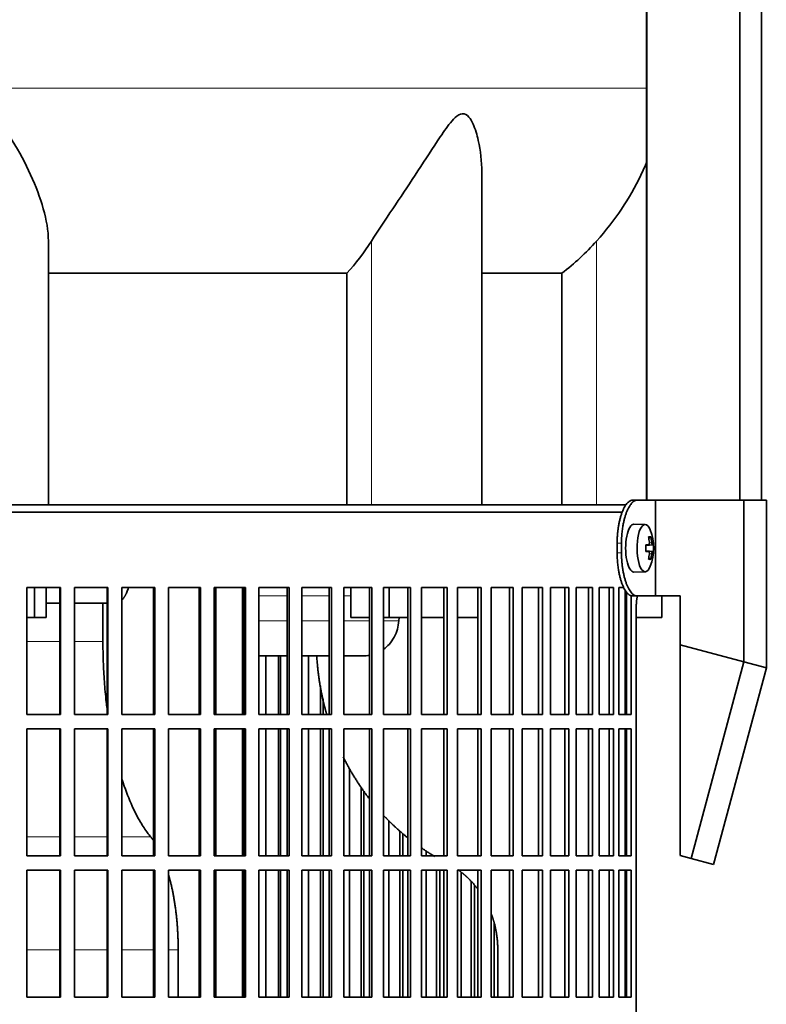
# Model space of a CAD drawing. Header units: millimetres. Extents: x 441 to 1325, y -1124 to 1309.
# Tile 19 of 26: x 1099 to 1255, y 176 to 382. Entities that reach past the tile are written whole.
import ezdxf

# ---------------------------------------------------------------- set-up
doc = ezdxf.new("R2010")
doc.units = ezdxf.units.MM
for name, color, linetype in [('LOW_334-1', 7, 'Continuous'), ('M5X8_UNI7687', 7, 'Continuous'), ('VSI344-454_FILTR', 7, 'Continuous'), ('VSI344-454_SUPPO', 7, 'Continuous'), ('VSI344-454_TERMI', 7, 'Continuous'), ('VSI344_DIFFUSORE', 7, 'Continuous')]:
    doc.layers.add(name, color=color, linetype=linetype)

# ---------------------------------------------------------------- blocks, each defined once
blk = doc.blocks.new('SE3')
at = {"layer": 'LOW_334-1', "color": 7, "linetype": 'Continuous', "lineweight": 35}
for p, q in [((1230.36, 523.51), (1230.36, 281.51)), ((1249.75, 281.51), (1249.75, 523.51)), ((1254.3, 281.51), (1254.3, 523.51)), ((1230.29, 477.01), (1230.29, 281.51))]:
    blk.add_line(p, q, dxfattribs=at)
at = {"layer": 'M5X8_UNI7687', "color": 7, "linetype": 'Continuous', "lineweight": 35}
for p, q in [((1230.01, 276.44), (1227.66, 276.51)), ((1231.17, 273.84), (1230.76, 273.54)), ((1230.13, 272.16), (1230.72, 272.22)), ((1231.73, 272.2), (1230.14, 272.08)), ((1230.72, 270.8), (1230.13, 270.85)), ((1231.73, 270.81), (1230.14, 270.93)), ((1231.17, 269.17), (1230.76, 269.48)), ((1227.66, 266.51), (1230.01, 266.58))]:
    blk.add_line(p, q, dxfattribs=at)
at = {"layer": 'M5X8_UNI7687', "color": 4, "linetype": 'Continuous', "lineweight": 9}
for p, q in [((1230.13, 272.16), (1230.71, 272.22)), ((1231.54, 272.22), (1230.14, 272.09)), ((1230.88, 272.67), (1231.36, 272.72)), ((1230.71, 270.8), (1230.13, 270.85)), ((1230.14, 270.92), (1231.54, 270.8)), ((1231.36, 270.3), (1230.87, 270.34))]:
    blk.add_line(p, q, dxfattribs=at)
at = {"layer": 'M5X8_UNI7687', "color": 7, "linetype": 'Continuous', "lineweight": 35}
for centre, radius, start, end in [((1221.82, 271.51), 10, 337.7946, 22.2054), ((1222.14, 271.51), 9.62, 355.8727, 4.1273)]:
    blk.add_arc(centre, radius, start, end, dxfattribs=at)
for centre, major_axis, ratio, start_param, end_param in [((1227.64, 271.51), (0, 5), 0.34202, 0, 3.151709), ((1229.99, 271.51), (0, 4.93), 0.34202, 0, 3.839001), ((1229.99, 271.51), (0, 4.93), 0.34202, 5.585777, 6.283185), ((1223.89, 268.44), (7.67, 5.19), 0.199978, 0.212267, 0.361959), ((1221.88, 271.51), (0, 10), 0.906308, 4.833518, 4.948078), ((1221.78, 271.51), (0, 10), 0.965926, 4.833518, 4.948078), ((1221.83, 271.35), (9.97, 0.82), 0.029809, 0.468971, 0.583531), ((1224.94, 271.51), (0, -9.26), 0.562348, 1.49595, 1.645642), ((1221.83, 271.35), (9.97, 0.82), 0.029809, 0.112154, 0.226713), ((1221.83, 271.66), (9.97, -0.82), 0.029809, -0.583531, -0.468971), ((1221.88, 271.51), (0, -10), 0.906308, 1.335108, 1.449667), ((1221.78, 271.51), (0, -10), 0.965926, 1.335108, 1.449667), ((1221.83, 271.66), (9.97, -0.82), 0.029809, -0.226713, -0.112154), ((1223.89, 274.57), (7.67, -5.19), 0.199978, -0.361959, -0.212267)]:
    blk.add_ellipse(centre, major_axis=major_axis, ratio=ratio, start_param=start_param, end_param=end_param, dxfattribs=at)
for points in [[(1230.71, 272.22), (1230.72, 272.22), (1230.73, 272.22), (1230.75, 272.23), (1230.77, 272.24), (1230.79, 272.26), (1230.81, 272.28), (1230.82, 272.3), (1230.84, 272.33), (1230.85, 272.36), (1230.86, 272.4), (1230.87, 272.44), (1230.88, 272.48), (1230.88, 272.53), (1230.89, 272.57), (1230.89, 272.62), (1230.88, 272.66), (1230.88, 272.7), (1230.88, 272.72)], [(1231.36, 272.72), (1231.37, 272.7), (1231.37, 272.66), (1231.38, 272.62), (1231.39, 272.57), (1231.4, 272.53), (1231.4, 272.48), (1231.42, 272.44), (1231.43, 272.4), (1231.44, 272.36), (1231.45, 272.33), (1231.46, 272.3), (1231.48, 272.28), (1231.49, 272.26), (1231.5, 272.24), (1231.51, 272.23), (1231.52, 272.22), (1231.53, 272.22), (1231.54, 272.22)], [(1230.88, 270.3), (1230.88, 270.32), (1230.88, 270.35), (1230.89, 270.4), (1230.89, 270.44), (1230.88, 270.49), (1230.88, 270.53), (1230.87, 270.57), (1230.86, 270.61), (1230.85, 270.65), (1230.84, 270.68), (1230.82, 270.71), (1230.81, 270.74), (1230.79, 270.76), (1230.77, 270.77), (1230.75, 270.79), (1230.73, 270.79), (1230.72, 270.8), (1230.71, 270.8)], [(1231.54, 270.8), (1231.53, 270.8), (1231.52, 270.79), (1231.51, 270.79), (1231.5, 270.77), (1231.49, 270.76), (1231.48, 270.74), (1231.46, 270.71), (1231.45, 270.68), (1231.44, 270.65), (1231.43, 270.61), (1231.42, 270.57), (1231.4, 270.53), (1231.4, 270.49), (1231.39, 270.44), (1231.38, 270.4), (1231.37, 270.35), (1231.37, 270.32), (1231.36, 270.3)]]:
    blk.add_open_spline(points, degree=3, dxfattribs=at)
at = {"layer": 'VSI344-454_FILTR', "color": 7, "linetype": 'Continuous', "lineweight": 35}
for p, q in [((948.36, 279.01), (1225.25, 279.01)), ((1100.86, 263.26), (1107.87, 263.26)), ((1100.86, 236.76), (1100.86, 263.26)), ((1107.78, 236.76), (1107.78, 263.26)), ((1107.87, 236.76), (1107.87, 263.26)), ((1110.83, 263.26), (1117.77, 263.26)), ((1110.83, 236.76), (1110.83, 263.26)), ((1117.62, 236.76), (1117.62, 263.26)), ((1117.77, 236.76), (1117.77, 263.26)), ((1120.7, 263.26), (1127.56, 263.26)), ((1120.7, 236.76), (1120.7, 263.26)), ((1127.33, 236.76), (1127.33, 263.26)), ((1127.56, 236.76), (1127.56, 263.26)), ((1130.44, 263.26), (1137.16, 263.26)), ((1130.44, 236.76), (1130.44, 263.26)), ((1136.87, 236.76), (1136.87, 263.26)), ((1137.16, 236.76), (1137.16, 263.26)), ((1139.98, 263.26), (1146.55, 263.26)), ((1139.98, 236.76), (1139.98, 263.26)), ((1146.19, 236.76), (1146.19, 263.26)), ((1146.55, 236.76), (1146.55, 263.26)), ((1149.3, 263.26), (1155.67, 263.26)), ((1149.3, 236.76), (1149.3, 263.26)), ((1155.25, 236.76), (1155.25, 263.26)), ((1155.67, 236.76), (1155.67, 263.26)), ((1158.33, 263.26), (1164.48, 263.26)), ((1158.33, 236.76), (1158.33, 263.26)), ((1164, 236.76), (1164, 263.26)), ((1164.48, 236.76), (1164.48, 263.26)), ((1167.04, 263.26), (1172.94, 263.26)), ((1167.04, 236.76), (1167.04, 263.26)), ((1172.4, 236.76), (1172.4, 263.26)), ((1172.94, 236.76), (1172.94, 263.26)), ((1175.38, 263.26), (1181, 263.26)), ((1175.38, 236.76), (1175.38, 263.26)), ((1180.4, 236.76), (1180.4, 263.26)), ((1181, 236.76), (1181, 263.26)), ((1183.32, 263.26), (1188.63, 263.26)), ((1183.32, 236.76), (1183.32, 263.26)), ((1187.97, 236.76), (1187.97, 263.26)), ((1188.63, 236.76), (1188.63, 263.26)), ((1190.81, 263.26), (1195.78, 263.26)), ((1190.81, 236.76), (1190.81, 263.26)), ((1195.08, 236.76), (1195.08, 263.26)), ((1195.78, 236.76), (1195.78, 263.26)), ((1197.82, 263.26), (1202.43, 263.26)), ((1197.82, 236.76), (1197.82, 263.26)), ((1201.68, 236.76), (1201.68, 263.26)), ((1202.43, 236.76), (1202.43, 263.26)), ((1204.31, 263.26), (1208.54, 263.26)), ((1204.31, 236.76), (1204.31, 263.26)), ((1207.75, 236.76), (1207.75, 263.26)), ((1208.54, 236.76), (1208.54, 263.26)), ((1210.26, 263.26), (1214.09, 263.26)), ((1210.26, 236.76), (1210.26, 263.26)), ((1213.25, 236.76), (1213.25, 263.26)), ((1214.09, 236.76), (1214.09, 263.26)), ((1215.62, 263.26), (1219.03, 263.26)), ((1215.62, 236.76), (1215.62, 263.26)), ((1218.16, 236.76), (1218.16, 263.26)), ((1219.03, 236.76), (1219.03, 263.26)), ((1220.39, 263.26), (1223.36, 263.26)), ((1220.39, 236.76), (1220.39, 263.26)), ((1222.45, 236.76), (1222.45, 263.26)), ((1223.36, 236.76), (1223.36, 263.26)), ((1224.53, 263.26), (1225.58, 263.26)), ((1224.53, 236.76), (1224.53, 263.26)), ((1226.11, 236.76), (1226.11, 262.32)), ((1227.05, 236.76), (1227.05, 261.56)), ((1228.14, -11.99), (1228.14, 259.01)), ((1150.76, 236.76), (1150.76, 249.01)), ((1153.4, 236.76), (1153.4, 249.01)), ((1153.85, 236.76), (1153.85, 249.01)), ((1159.67, 236.76), (1159.67, 249.01)), ((1162.21, 236.76), (1162.21, 242.78)), ((1162.73, 236.76), (1162.73, 240.02)), ((1100.86, 236.76), (1107.87, 236.76)), ((1110.83, 236.76), (1117.77, 236.76)), ((1120.7, 236.76), (1127.56, 236.76)), ((1130.44, 236.76), (1137.16, 236.76)), ((1139.98, 236.76), (1146.55, 236.76)), ((1149.3, 236.76), (1155.67, 236.76)), ((1158.33, 236.76), (1164.48, 236.76)), ((1167.04, 236.76), (1172.94, 236.76)), ((1175.38, 236.76), (1181, 236.76)), ((1183.32, 236.76), (1188.63, 236.76)), ((1190.81, 236.76), (1195.78, 236.76)), ((1197.82, 236.76), (1202.43, 236.76)), ((1204.31, 236.76), (1208.54, 236.76)), ((1210.26, 236.76), (1214.09, 236.76)), ((1215.62, 236.76), (1219.03, 236.76)), ((1220.39, 236.76), (1223.36, 236.76)), ((1224.53, 236.76), (1227.05, 236.76)), ((1100.86, 233.76), (1107.87, 233.76)), ((1100.86, 207.26), (1100.86, 233.76)), ((1107.78, 207.26), (1107.78, 233.76)), ((1107.87, 207.26), (1107.87, 233.76)), ((1110.83, 233.76), (1117.77, 233.76)), ((1110.83, 207.26), (1110.83, 233.76)), ((1117.62, 207.26), (1117.62, 233.76)), ((1117.77, 207.26), (1117.77, 233.76)), ((1120.7, 233.76), (1127.56, 233.76)), ((1120.7, 207.26), (1120.7, 233.76)), ((1127.33, 207.26), (1127.33, 233.76)), ((1127.56, 207.26), (1127.56, 233.76)), ((1130.44, 233.76), (1137.16, 233.76)), ((1130.44, 207.26), (1130.44, 233.76)), ((1136.87, 207.26), (1136.87, 233.76)), ((1137.16, 207.26), (1137.16, 233.76)), ((1139.98, 233.76), (1146.55, 233.76)), ((1139.98, 207.26), (1139.98, 233.76)), ((1146.19, 207.26), (1146.19, 233.76)), ((1146.55, 207.26), (1146.55, 233.76)), ((1149.3, 233.76), (1155.67, 233.76)), ((1149.3, 207.26), (1149.3, 233.76)), ((1150.76, 207.26), (1150.76, 233.76)), ((1153.4, 207.26), (1153.4, 233.76)), ((1153.85, 207.26), (1153.85, 233.76)), ((1155.25, 207.26), (1155.25, 233.76)), ((1155.67, 207.26), (1155.67, 233.76)), ((1158.33, 233.76), (1164.48, 233.76)), ((1158.33, 207.26), (1158.33, 233.76)), ((1159.67, 207.26), (1159.67, 233.76)), ((1162.21, 207.26), (1162.21, 233.76)), ((1162.73, 207.26), (1162.73, 233.76)), ((1164, 207.26), (1164, 233.76)), ((1164.48, 207.26), (1164.48, 233.76)), ((1167.04, 233.76), (1172.94, 233.76)), ((1167.04, 207.26), (1167.04, 233.76)), ((1172.4, 207.26), (1172.4, 233.76)), ((1172.94, 207.26), (1172.94, 233.76)), ((1175.38, 233.76), (1181, 233.76)), ((1175.38, 207.26), (1175.38, 233.76)), ((1180.4, 207.26), (1180.4, 233.76)), ((1181, 207.26), (1181, 233.76)), ((1183.32, 233.76), (1188.63, 233.76)), ((1183.32, 207.26), (1183.32, 233.76)), ((1187.97, 207.26), (1187.97, 233.76)), ((1188.63, 207.26), (1188.63, 233.76)), ((1190.81, 233.76), (1195.78, 233.76)), ((1190.81, 207.26), (1190.81, 233.76)), ((1195.08, 207.26), (1195.08, 233.76)), ((1195.78, 207.26), (1195.78, 233.76)), ((1197.82, 233.76), (1202.43, 233.76)), ((1197.82, 207.26), (1197.82, 233.76)), ((1201.68, 207.26), (1201.68, 233.76)), ((1202.43, 207.26), (1202.43, 233.76)), ((1204.31, 233.76), (1208.54, 233.76)), ((1204.31, 207.26), (1204.31, 233.76)), ((1207.75, 207.26), (1207.75, 233.76)), ((1208.54, 207.26), (1208.54, 233.76)), ((1210.26, 233.76), (1214.09, 233.76)), ((1210.26, 207.26), (1210.26, 233.76)), ((1213.25, 207.26), (1213.25, 233.76)), ((1214.09, 207.26), (1214.09, 233.76)), ((1215.62, 233.76), (1219.03, 233.76)), ((1215.62, 207.26), (1215.62, 233.76)), ((1218.16, 207.26), (1218.16, 233.76)), ((1219.03, 207.26), (1219.03, 233.76)), ((1220.39, 233.76), (1223.36, 233.76)), ((1220.39, 207.26), (1220.39, 233.76)), ((1222.45, 207.26), (1222.45, 233.76)), ((1223.36, 207.26), (1223.36, 233.76)), ((1224.53, 233.76), (1227.05, 233.76)), ((1224.53, 207.26), (1224.53, 233.76)), ((1226.11, 207.26), (1226.11, 233.76)), ((1227.05, 207.26), (1227.05, 233.76)), ((1168.24, 207.26), (1168.24, 225.45)), ((1170.69, 207.26), (1170.69, 221.55)), ((1171.26, 207.26), (1171.26, 220.74)), ((1176.45, 207.26), (1176.45, 214.64)), ((1178.78, 207.26), (1178.78, 212.46)), ((1179.41, 207.26), (1179.41, 211.92)), ((1184.24, 207.26), (1184.24, 208.28)), ((1100.86, 207.26), (1107.87, 207.26)), ((1110.83, 207.26), (1117.77, 207.26)), ((1120.7, 207.26), (1127.56, 207.26)), ((1130.44, 207.26), (1137.16, 207.26)), ((1139.98, 207.26), (1146.55, 207.26)), ((1149.3, 207.26), (1155.67, 207.26)), ((1158.33, 207.26), (1164.48, 207.26)), ((1167.04, 207.26), (1172.94, 207.26)), ((1175.38, 207.26), (1181, 207.26)), ((1183.32, 207.26), (1188.63, 207.26)), ((1190.81, 207.26), (1195.78, 207.26)), ((1197.82, 207.26), (1202.43, 207.26)), ((1204.31, 207.26), (1208.54, 207.26)), ((1210.26, 207.26), (1214.09, 207.26)), ((1215.62, 207.26), (1219.03, 207.26)), ((1220.39, 207.26), (1223.36, 207.26)), ((1224.53, 207.26), (1227.05, 207.26)), ((1100.86, 204.26), (1107.87, 204.26)), ((1100.86, 177.76), (1100.86, 204.26)), ((1107.78, 177.76), (1107.78, 204.26)), ((1107.87, 177.76), (1107.87, 204.26)), ((1110.83, 204.26), (1117.77, 204.26)), ((1110.83, 177.76), (1110.83, 204.26)), ((1117.62, 177.76), (1117.62, 204.26)), ((1117.77, 177.76), (1117.77, 204.26)), ((1120.7, 204.26), (1127.56, 204.26)), ((1120.7, 177.76), (1120.7, 204.26)), ((1127.33, 177.76), (1127.33, 204.26)), ((1127.56, 177.76), (1127.56, 204.26)), ((1130.44, 204.26), (1137.16, 204.26)), ((1130.44, 177.76), (1130.44, 204.26)), ((1136.87, 177.76), (1136.87, 204.26)), ((1137.16, 177.76), (1137.16, 204.26)), ((1139.98, 204.26), (1146.55, 204.26)), ((1139.98, 177.76), (1139.98, 204.26)), ((1146.19, 177.76), (1146.19, 204.26)), ((1146.55, 177.76), (1146.55, 204.26)), ((1149.3, 204.26), (1155.67, 204.26)), ((1149.3, 177.76), (1149.3, 204.26)), ((1150.76, 177.76), (1150.76, 204.26)), ((1153.4, 177.76), (1153.4, 204.26)), ((1153.85, 177.76), (1153.85, 204.26)), ((1155.25, 177.76), (1155.25, 204.26)), ((1155.67, 177.76), (1155.67, 204.26)), ((1158.33, 204.26), (1164.48, 204.26)), ((1158.33, 177.76), (1158.33, 204.26)), ((1159.67, 177.76), (1159.67, 204.26)), ((1162.21, 177.76), (1162.21, 204.26)), ((1162.73, 177.76), (1162.73, 204.26)), ((1164, 177.76), (1164, 204.26)), ((1164.48, 177.76), (1164.48, 204.26)), ((1167.04, 204.26), (1172.94, 204.26)), ((1167.04, 177.76), (1167.04, 204.26)), ((1168.24, 177.76), (1168.24, 204.26)), ((1170.69, 177.76), (1170.69, 204.26)), ((1171.26, 177.76), (1171.26, 204.26)), ((1172.4, 177.76), (1172.4, 204.26)), ((1172.94, 177.76), (1172.94, 204.26)), ((1175.38, 204.26), (1181, 204.26)), ((1175.38, 177.76), (1175.38, 204.26)), ((1176.45, 177.76), (1176.45, 204.26)), ((1178.78, 177.76), (1178.78, 204.26)), ((1179.41, 177.76), (1179.41, 204.26)), ((1180.4, 177.76), (1180.4, 204.26)), ((1181, 177.76), (1181, 204.26)), ((1183.32, 204.26), (1188.63, 204.26)), ((1183.32, 177.76), (1183.32, 204.26)), ((1184.24, 177.76), (1184.24, 204.26)), ((1186.44, 177.76), (1186.44, 204.26)), ((1187.12, 177.76), (1187.12, 204.26)), ((1187.97, 177.76), (1187.97, 204.26)), ((1188.63, 177.76), (1188.63, 204.26)), ((1190.81, 204.26), (1195.78, 204.26)), ((1190.81, 177.76), (1190.81, 204.26)), ((1191.59, 177.76), (1191.59, 203.79)), ((1195.08, 177.76), (1195.08, 204.26)), ((1195.78, 177.76), (1195.78, 204.26)), ((1197.82, 204.26), (1202.43, 204.26)), ((1197.82, 177.76), (1197.82, 204.26)), ((1201.68, 177.76), (1201.68, 204.26)), ((1202.43, 177.76), (1202.43, 204.26)), ((1204.31, 204.26), (1208.54, 204.26)), ((1204.31, 177.76), (1204.31, 204.26)), ((1207.75, 177.76), (1207.75, 204.26)), ((1208.54, 177.76), (1208.54, 204.26)), ((1210.26, 204.26), (1214.09, 204.26)), ((1210.26, 177.76), (1210.26, 204.26)), ((1213.25, 177.76), (1213.25, 204.26)), ((1214.09, 177.76), (1214.09, 204.26)), ((1215.62, 204.26), (1219.03, 204.26)), ((1215.62, 177.76), (1215.62, 204.26)), ((1218.16, 177.76), (1218.16, 204.26)), ((1219.03, 177.76), (1219.03, 204.26)), ((1220.39, 204.26), (1223.36, 204.26)), ((1220.39, 177.76), (1220.39, 204.26)), ((1222.45, 177.76), (1222.45, 204.26)), ((1223.36, 177.76), (1223.36, 204.26)), ((1224.53, 204.26), (1227.05, 204.26)), ((1224.53, 177.76), (1224.53, 204.26)), ((1226.11, 177.76), (1226.11, 204.26)), ((1227.05, 177.76), (1227.05, 204.26)), ((1193.65, 177.76), (1193.65, 201.9)), ((1194.38, 177.76), (1194.38, 201.1)), ((1198.44, 177.76), (1198.44, 193.35)), ((1100.86, 177.76), (1107.87, 177.76)), ((1110.83, 177.76), (1117.77, 177.76)), ((1120.7, 177.76), (1127.56, 177.76)), ((1130.44, 177.76), (1137.16, 177.76)), ((1139.98, 177.76), (1146.55, 177.76)), ((1149.3, 177.76), (1155.67, 177.76)), ((1158.33, 177.76), (1164.48, 177.76)), ((1167.04, 177.76), (1172.94, 177.76)), ((1175.38, 177.76), (1181, 177.76)), ((1183.32, 177.76), (1188.63, 177.76)), ((1190.81, 177.76), (1195.78, 177.76)), ((1197.82, 177.76), (1202.43, 177.76)), ((1204.31, 177.76), (1208.54, 177.76)), ((1210.26, 177.76), (1214.09, 177.76)), ((1215.62, 177.76), (1219.03, 177.76)), ((1220.39, 177.76), (1223.36, 177.76)), ((1224.53, 177.76), (1227.05, 177.76))]:
    blk.add_line(p, q, dxfattribs=at)
blk.add_open_spline([(1228.14, 259.01), (1228.14, 259.08), (1228.14, 259.23), (1228.15, 259.44), (1228.15, 259.66), (1228.16, 259.87), (1228.18, 260.09), (1228.19, 260.3), (1228.21, 260.51), (1228.23, 260.71), (1228.28, 261.07), (1228.32, 261.35), (1228.36, 261.55)], degree=3, knots=[0, 0, 0, 0, 0.027983, 0.0557899, 0.0834734, 0.1110867, 0.1386835, 0.1663177, 0.1940428, 0.2219119, 0.2499772, 0.3401037, 0.3401037, 0.3401037, 0.3401037], dxfattribs=at)
at = {"layer": 'VSI344-454_SUPPO', "color": 7, "linetype": 'Continuous', "lineweight": 35}
for p, q in [((949.36, 280.51), (1226.06, 280.51)), ((1102.47, 257.01), (1102.47, 263.26)), ((1104.88, 257.01), (1104.88, 263.26)), ((1140.33, 236.76), (1140.33, 263.26)), ((1145.93, 236.76), (1145.93, 263.26)), ((1168.56, 257.01), (1168.56, 263.26)), ((1176.51, 257.01), (1176.51, 263.26)), ((1225.86, 236.76), (1225.86, 262.7)), ((1233.5, 257.01), (1233.5, 261.51)), ((1107.78, 260.01), (1104.88, 260.01)), ((1117.62, 260.01), (1110.83, 260.01)), ((1116.75, 252.01), (1116.75, 260.01)), ((1100.86, 257.01), (1102.47, 257.01)), ((1102.47, 257.01), (1104.88, 257.01)), ((1168.56, 257.01), (1172.4, 257.01)), ((1175.38, 257.01), (1176.51, 257.01)), ((1176.51, 257.01), (1180.4, 257.01)), ((1178.64, 257.01), (1178.58, 256.31)), ((1183.32, 257.01), (1187.97, 257.01)), ((1190.81, 257.01), (1195.08, 257.01)), ((1225.86, 257.01), (1226.11, 257.01)), ((1228.14, 257.01), (1233.5, 257.01)), ((1145.93, 249.01), (1146.19, 249.01)), ((1149.3, 249.01), (1155.25, 249.01)), ((1158.33, 249.01), (1164, 249.01)), ((1167.04, 249.01), (1171.22, 249.01)), ((1140.33, 207.26), (1140.33, 233.76)), ((1145.93, 207.26), (1145.93, 233.76)), ((1225.86, 207.26), (1225.86, 233.76)), ((1140.33, 177.76), (1140.33, 204.26)), ((1145.93, 177.76), (1145.93, 204.26)), ((1225.86, 177.76), (1225.86, 204.26)), ((1132.47, 177.76), (1132.47, 187.66)), ((1199.22, 177.76), (1199.22, 187.66))]:
    blk.add_line(p, q, dxfattribs=at)
at = {"layer": 'VSI344-454_SUPPO', "color": 4, "linetype": 'Continuous', "lineweight": 9}
for p, q in [((1146.19, 261.53), (1145.93, 261.53)), ((1155.25, 261.53), (1149.3, 261.53)), ((1164, 261.53), (1158.33, 261.53)), ((1168.56, 261.53), (1167.04, 261.53)), ((1145.93, 256.31), (1146.19, 256.31)), ((1149.3, 256.31), (1155.25, 256.31)), ((1158.33, 256.31), (1164, 256.31)), ((1167.04, 256.31), (1172.4, 256.31)), ((1175.38, 256.31), (1178.58, 256.31)), ((1100.86, 252.01), (1107.78, 252.01)), ((1110.83, 252.01), (1116.75, 252.01)), ((1100.86, 211.22), (1107.78, 211.22)), ((1110.83, 211.22), (1117.62, 211.22)), ((1120.7, 211.22), (1126.72, 211.22)), ((1100.86, 187.66), (1107.78, 187.66)), ((1110.83, 187.66), (1117.62, 187.66)), ((1120.7, 187.66), (1127.33, 187.66)), ((1130.44, 187.66), (1132.47, 187.66))]:
    blk.add_line(p, q, dxfattribs=at)
at = {"layer": 'VSI344-454_SUPPO', "color": 7, "linetype": 'Continuous', "lineweight": 35}
for points, degree, knots in [([(1120.7, 260.63), (1120.71, 260.64), (1120.74, 260.67), (1120.81, 260.74), (1120.9, 260.85), (1120.98, 260.96), (1121.07, 261.07), (1121.15, 261.19), (1121.23, 261.32), (1121.31, 261.44), (1121.39, 261.57), (1121.46, 261.71), (1121.53, 261.84), (1121.6, 261.98), (1121.7, 262.2), (1121.83, 262.52), (1121.97, 262.88), (1122.04, 263.1), (1122.07, 263.18)], 3, [0.278994, 0.278994, 0.278994, 0.278994, 0.281711, 0.30324, 0.3244693, 0.3453991, 0.3660293, 0.3863599, 0.4063909, 0.4261223, 0.4455542, 0.4646864, 0.4835192, 0.5020524, 0.5202861, 0.5697227, 0.6188322, 0.6436574, 0.6436574, 0.6436574, 0.6436574]), ([(1175.39, 250.4), (1175.79, 250.7), (1176.62, 251.45), (1177.61, 252.86), (1178.33, 254.54), (1178.5, 255.73), (1178.58, 256.31)], 3, [0.6618207, 0.6618207, 0.6618207, 0.6618207, 0.7370741, 0.8280903, 0.9157328, 1, 1, 1, 1]), ([(1117.61, 238), (1117.55, 238.47), (1117.33, 240.32), (1117.03, 243.58), (1116.79, 247.8), (1116.76, 250.62), (1116.75, 252.01)], 3, [0.7211557, 0.7211557, 0.7211557, 0.7211557, 0.7499879, 0.8349442, 0.9182801, 1, 1, 1, 1]), ([(1161.42, 249), (1161.73, 243.29), (1163.22, 237.74), (1163.36, 237.24), (1163.5, 236.74)], 2, [0.0519192, 0.0519192, 0.0519192, 0.25, 0.25, 0.2681048, 0.2681048, 0.2681048]), ([(1166.94, 227.9), (1167.77, 226.22), (1168.72, 224.61), (1170.38, 221.78), (1172.37, 219.21)], 2, [0.4340761, 0.4340761, 0.4340761, 0.5, 0.5, 0.6156148, 0.6156148, 0.6156148]), ([(1126.72, 211.22), (1126.5, 211.49), (1126.04, 212.07), (1125.33, 213.1), (1124.49, 214.44), (1123.57, 216.12), (1122.25, 218.93), (1121.32, 221.43), (1120.72, 223.3), (1120.7, 223.38)], 3, [0, 0, 0, 0, 0.0369621, 0.0786432, 0.1250422, 0.1876, 0.2501534, 0.3862477, 0.3924382, 0.3924382, 0.3924382, 0.3924382]), ([(1175.3, 215.77), (1176.32, 214.68), (1177.39, 213.66), (1178.82, 212.31), (1180.33, 211.09)], 2, [0.696559, 0.696559, 0.696559, 0.75, 0.75, 0.8204835, 0.8204835, 0.8204835]), ([(1190.9, 204.36), (1191.95, 203.61), (1192.91, 202.71), (1194.11, 201.56), (1195.1, 200.25)], 2, [0.1287063, 0.1287063, 0.1287063, 0.25, 0.25, 0.3995248, 0.3995248, 0.3995248]), ([(1130.46, 203.34), (1130.7, 202.51), (1130.91, 201.62), (1131.68, 198.49), (1132.08, 194.92), (1132.47, 191.35), (1132.47, 187.66)], 2, [0.4292984, 0.4292984, 0.4292984, 0.5, 0.5, 0.75, 0.75, 1, 1, 1]), ([(1197.85, 195.2), (1198.21, 194.24), (1198.48, 193.23), (1199.22, 190.51), (1199.22, 187.66)], 2, [0.6596465, 0.6596465, 0.6596465, 0.75, 0.75, 1, 1, 1])]:
    blk.add_open_spline(points, degree=degree, knots=knots, dxfattribs=at)
for points, degree in [([(1171.08, 249.01), (1171.53, 249), (1171.97, 249.04), (1172.41, 249.11)], 3), ([(1126.72, 211.22), (1127.04, 210.83), (1127.34, 210.39)], 2), ([(1183.3, 208.89), (1184.64, 207.97), (1186.04, 207.15)], 2)]:
    blk.add_open_spline(points, degree=degree, dxfattribs=at)
at = {"layer": 'VSI344-454_TERMI', "color": 7, "linetype": 'Continuous', "lineweight": 35}
for p, q in [((1227.37, 281.51), (1228.3, 281.51)), ((1228.3, 281.51), (1232.16, 281.51)), ((1232.16, 281.51), (1250.63, 281.51)), ((1232.16, 261.51), (1232.16, 281.51)), ((1250.63, 281.51), (1255.31, 281.51)), ((1250.63, 247.76), (1250.63, 281.51)), ((1255.31, 246.51), (1255.31, 281.51)), ((1224.14, 272.51), (1224.14, 270.51)), ((1225.07, 272.51), (1225.07, 270.51)), ((1228.3, 261.51), (1227.37, 261.51)), ((1228.3, 261.51), (1232.16, 261.51)), ((1232.16, 261.51), (1237.29, 261.51)), ((1237.29, 251.34), (1237.29, 261.51)), ((1237.29, 251.34), (1250.63, 247.76)), ((1237.29, 207.3), (1237.29, 251.34)), ((1250.63, 247.76), (1239.62, 206.67)), ((1250.63, 247.76), (1255.31, 246.51)), ((1255.31, 246.51), (1244.3, 205.42)), ((1239.62, 206.67), (1237.29, 207.3)), ((1244.3, 205.42), (1239.62, 206.67))]:
    blk.add_line(p, q, dxfattribs=at)
at = {"layer": 'VSI344-454_TERMI', "color": 4, "linetype": 'Continuous', "lineweight": 9}
for p, q in [((1224.14, 272.51), (1225.07, 272.51)), ((1225.07, 270.51), (1224.14, 270.51))]:
    blk.add_line(p, q, dxfattribs=at)
at = {"layer": 'VSI344-454_TERMI', "color": 7, "linetype": 'Continuous', "lineweight": 35}
for points, knots in [([(1224.14, 272.51), (1224.14, 272.61), (1224.14, 272.8), (1224.15, 273.1), (1224.16, 273.39), (1224.17, 273.68), (1224.19, 273.97), (1224.21, 274.26), (1224.23, 274.55), (1224.26, 274.83), (1224.29, 275.12), (1224.33, 275.4), (1224.37, 275.68), (1224.44, 276.14), (1224.55, 276.76), (1224.72, 277.51), (1224.92, 278.23), (1225.14, 278.88), (1225.38, 279.48), (1225.64, 280), (1225.91, 280.46), (1226.17, 280.79), (1226.39, 281.04), (1226.59, 281.21), (1226.78, 281.34), (1226.98, 281.44), (1227.18, 281.5), (1227.31, 281.5), (1227.37, 281.51)], [0, 0, 0, 0, 0.020995, 0.041891, 0.062709, 0.083472, 0.104202, 0.124923, 0.145657, 0.166426, 0.187253, 0.20816, 0.229169, 0.250303, 0.312364, 0.374597, 0.437423, 0.499973, 0.562511, 0.625344, 0.687552, 0.749622, 0.791751, 0.833482, 0.874992, 0.916462, 0.958072, 1, 1, 1, 1]), ([(1228.3, 281.51), (1228.26, 281.51), (1228.2, 281.5), (1228.1, 281.49), (1228, 281.47), (1227.9, 281.43), (1227.8, 281.39), (1227.71, 281.34), (1227.61, 281.28), (1227.51, 281.2), (1227.41, 281.12), (1227.31, 281.03), (1227.22, 280.93), (1227.06, 280.75), (1226.84, 280.46), (1226.56, 280), (1226.3, 279.48), (1226.06, 278.88), (1225.84, 278.23), (1225.64, 277.51), (1225.47, 276.76), (1225.34, 276.05), (1225.25, 275.4), (1225.18, 274.84), (1225.13, 274.26), (1225.09, 273.68), (1225.07, 273.1), (1225.07, 272.7), (1225.07, 272.51)], [0, 0, 0, 0, 0.021016, 0.041931, 0.062766, 0.083544, 0.104287, 0.125018, 0.14576, 0.166534, 0.187364, 0.208272, 0.22928, 0.250409, 0.312471, 0.374687, 0.437512, 0.500059, 0.562597, 0.625436, 0.687652, 0.74973, 0.791863, 0.833589, 0.875085, 0.916531, 0.95811, 1, 1, 1, 1]), ([(1227.37, 261.51), (1227.34, 261.51), (1227.27, 261.51), (1227.18, 261.52), (1227.08, 261.55), (1226.98, 261.58), (1226.88, 261.62), (1226.78, 261.68), (1226.69, 261.74), (1226.59, 261.81), (1226.49, 261.89), (1226.39, 261.98), (1226.29, 262.08), (1226.13, 262.26), (1225.91, 262.55), (1225.64, 263.01), (1225.38, 263.54), (1225.14, 264.13), (1224.92, 264.79), (1224.72, 265.5), (1224.55, 266.26), (1224.42, 266.97), (1224.33, 267.61), (1224.26, 268.18), (1224.21, 268.75), (1224.17, 269.33), (1224.15, 269.92), (1224.15, 270.31), (1224.14, 270.51)], [0, 0, 0, 0, 0.021016, 0.041931, 0.062767, 0.083545, 0.104289, 0.12502, 0.145761, 0.166536, 0.187366, 0.208274, 0.229282, 0.250411, 0.312473, 0.374689, 0.437513, 0.50006, 0.562597, 0.625436, 0.687652, 0.74973, 0.791863, 0.833589, 0.875085, 0.916531, 0.95811, 1, 1, 1, 1]), ([(1225.07, 270.51), (1225.07, 270.41), (1225.07, 270.21), (1225.07, 269.92), (1225.08, 269.62), (1225.09, 269.33), (1225.11, 269.04), (1225.13, 268.75), (1225.16, 268.46), (1225.18, 268.18), (1225.21, 267.9), (1225.25, 267.62), (1225.29, 267.34), (1225.36, 266.88), (1225.47, 266.26), (1225.64, 265.5), (1225.84, 264.79), (1226.06, 264.13), (1226.3, 263.54), (1226.56, 263.01), (1226.84, 262.55), (1227.09, 262.22), (1227.31, 261.98), (1227.51, 261.81), (1227.71, 261.67), (1227.9, 261.58), (1228.1, 261.52), (1228.23, 261.51), (1228.3, 261.51)], [0, 0, 0, 0, 0.020995, 0.041891, 0.062709, 0.083472, 0.104202, 0.124923, 0.145657, 0.166425, 0.187252, 0.208159, 0.229169, 0.250303, 0.312364, 0.374597, 0.437423, 0.499974, 0.562512, 0.625346, 0.687554, 0.749624, 0.791753, 0.833484, 0.874994, 0.916463, 0.958072, 1, 1, 1, 1])]:
    blk.add_open_spline(points, degree=3, knots=knots, dxfattribs=at)
at = {"layer": 'VSI344_DIFFUSORE', "color": 4, "linetype": 'Continuous', "lineweight": 9}
for p, q in [((1230.29, 367.51), (949.73, 367.51)), ((1172.82, 280.51), (1172.82, 335.61)), ((1219.86, 280.51), (1219.86, 335.61))]:
    blk.add_line(p, q, dxfattribs=at)
at = {"layer": 'VSI344_DIFFUSORE', "color": 7, "linetype": 'Continuous', "lineweight": 35}
for p, q in [((1195.87, 280.51), (1195.87, 350.02)), ((1105.36, 280.51), (1105.36, 335.61)), ((1105.36, 328.88), (1167.69, 328.88)), ((1167.69, 328.88), (1167.69, 280.51)), ((1195.87, 328.88), (1212.61, 328.88)), ((1212.61, 328.88), (1212.61, 280.51))]:
    blk.add_line(p, q, dxfattribs=at)
for points, knots in [([(1105.36, 335.61), (1105.36, 337.78), (1104.96, 340.02), (1103.65, 344.68), (1102.73, 347.07), (1100.57, 351.84), (1099.32, 354.25), (1097.08, 357.81), (1096.28, 358.98), (1094.88, 360.58), (1094.37, 361.1), (1093.2, 361.93), (1092.49, 362.24), (1091.04, 362.19), (1090.36, 361.84), (1089.22, 360.98), (1088.73, 360.47), (1087.34, 358.85), (1086.55, 357.69), (1084.36, 354.18), (1083.1, 351.75), (1080.95, 346.99), (1080.06, 344.65), (1078.77, 340.04), (1078.36, 337.76), (1078.36, 335.61)], [0, 0, 0, 0, 0.125, 0.125, 0.25, 0.25, 0.375, 0.375, 0.4375, 0.4375, 0.46875, 0.46875, 0.5, 0.5, 0.53125, 0.53125, 0.5625, 0.5625, 0.625, 0.625, 0.75, 0.75, 0.875, 0.875, 1, 1, 1, 1]), ([(1195.87, 350.01), (1195.87, 352.21), (1195.64, 354.44), (1194.88, 357.81), (1194.54, 358.98), (1193.81, 360.58), (1193.53, 361.1), (1192.82, 361.93), (1192.36, 362.24), (1191.33, 362.19), (1190.81, 361.84), (1189.87, 360.98), (1189.44, 360.47), (1188.19, 358.85), (1187.41, 357.69), (1185.09, 354.18), (1183.53, 351.75), (1180.39, 346.99), (1178.82, 344.65), (1175.72, 340.04), (1174.18, 337.76), (1172.82, 335.61)], [0.2596572, 0.2596572, 0.2596572, 0.2596572, 0.375, 0.375, 0.4375, 0.4375, 0.46875, 0.46875, 0.5, 0.5, 0.53125, 0.53125, 0.5625, 0.5625, 0.625, 0.625, 0.75, 0.75, 0.875, 0.875, 1, 1, 1, 1]), ([(1230.36, 352.16), (1229.97, 351.22), (1229.55, 350.28), (1227.95, 346.96), (1226.6, 344.59), (1223.53, 340.01), (1221.78, 337.76), (1219.86, 335.61)], [0.7007537, 0.7007537, 0.7007537, 0.7007537, 0.75, 0.75, 0.875, 0.875, 1, 1, 1, 1])]:
    blk.add_open_spline(points, degree=3, knots=knots, dxfattribs=at)
for points in [[(1172.82, 335.61), (1171.26, 333.14), (1169.55, 330.9), (1167.69, 328.88)], [(1219.86, 335.61), (1217.65, 333.14), (1215.23, 330.9), (1212.61, 328.88)]]:
    blk.add_open_spline(points, degree=3, dxfattribs=at)

msp = doc.modelspace()

# ---------------------------------------------------------------- block references
msp.add_blockref('SE3', (0, 0))

doc.saveas('drawing.dxf')
